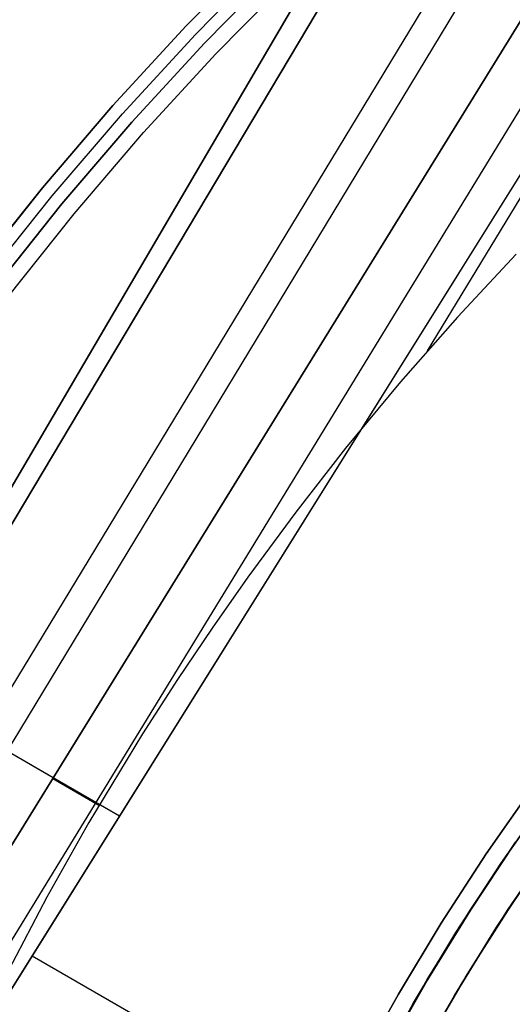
# Model space of a CAD drawing. Header units: millimetres. Extents: x -267 to 897, y -4167 to -3150.
# Tile 52 of 177: x 236 to 252, y -3479 to -3448. Entities that reach past the tile are written whole.
import ezdxf

# ---------------------------------------------------------------- set-up
doc = ezdxf.new("R2010")
doc.units = ezdxf.units.MM
doc.layers.add('1', color=7, linetype='Continuous')
doc.layers.add('BLANCO METALICO', color=7, linetype='Continuous', true_color=0xededed)

msp = doc.modelspace()

# ---------------------------------------------------------------- linework, layer by layer
at = {"layer": '1', "color": 29, "true_color": 0x4d342b}
for p, q in [((261.896, -3418.733, 84.555), (202.669, -3519.925, 85.528)), ((202.669, -3519.925, 85.528), (261.896, -3418.733, 84.555)), ((202.781, -3519.991, 79.524), (262.745, -3419.226, 78.554)), ((262.745, -3419.226, 78.554), (202.781, -3519.991, 79.524)), ((265.401, -3420.769, 78.993), (204.648, -3521.092, 79.537)), ((266.169, -3421.215, 85.232), (205.488, -3521.588, 85.612)), ((268.068, -3422.32, 79.331), (206.515, -3522.194, 79.552)), ((206.515, -3522.194, 79.552), (268.068, -3422.32, 79.331)), ((269.226, -3422.992, 79.449), (208.044, -3523.096, 79.561)), ((270.386, -3423.667, 79.528), (249.149, -3458.706, 79.542)), ((270.466, -3423.713, 85.657), (208.308, -3523.252, 85.657)), ((208.308, -3523.252, 85.657), (270.466, -3423.713, 85.657)), ((251.971, -3455.635, 79.559), (250.103, -3457.635, 79.548)), ((251.971, -3455.635, 79.559), (250.103, -3457.635, 79.548)), ((250.103, -3457.635, 79.548), (248.297, -3459.696, 79.536)), ((250.103, -3457.635, 79.548), (248.297, -3459.696, 79.536)), ((248.297, -3459.696, 79.536), (246.562, -3461.799, 79.525)), ((248.297, -3459.696, 79.536), (246.562, -3461.799, 79.525)), ((246.562, -3461.799, 79.525), (244.986, -3463.822, 79.517)), ((246.562, -3461.799, 79.525), (244.986, -3463.822, 79.517)), ((244.986, -3463.822, 79.517), (243.465, -3465.887, 79.511)), ((244.986, -3463.822, 79.517), (243.465, -3465.887, 79.511)), ((243.465, -3465.887, 79.511), (242.33, -3467.503, 79.508)), ((243.465, -3465.887, 79.511), (242.33, -3467.503, 79.508)), ((242.33, -3467.503, 79.508), (241.229, -3469.141, 79.507)), ((242.33, -3467.503, 79.508), (241.229, -3469.141, 79.507)), ((241.229, -3469.141, 79.507), (240.121, -3470.865, 79.507)), ((241.229, -3469.141, 79.507), (240.121, -3470.865, 79.507)), ((232.753, -3469.626, 79.039), (237.296, -3472.249, 79.442)), ((237.015, -3472.097, 85.517), (234.638, -3470.725, 85.312)), ((240.121, -3470.865, 79.507), (238.421, -3473.675, 79.511)), ((240.121, -3470.865, 79.507), (238.421, -3473.675, 79.511)), ((239.395, -3473.471, 85.657), (237.015, -3472.097, 85.517)), ((237.278, -3472.278, 79.442), (238.744, -3473.124, 79.51)), ((251.016, -3474.667, 85.657), (252.522, -3472.515, 85.657)), ((252.522, -3472.515, 85.657), (251.016, -3474.667, 85.657)), ((251.477, -3474.977, 66.264), (252.971, -3472.841, 66.264)), ((251.477, -3474.977, 66.264), (252.971, -3472.841, 66.264)), ((252.971, -3472.841, 54.462), (251.477, -3474.977, 54.462)), ((251.477, -3474.977, 60.363), (252.971, -3472.841, 60.363)), ((251.477, -3474.977, 54.462), (252.971, -3472.841, 54.462)), ((238.421, -3473.675, 79.511), (237.09, -3476.04, 79.516)), ((238.421, -3473.675, 79.511), (237.09, -3476.04, 79.516)), ((249.587, -3476.869, 85.657), (251.016, -3474.667, 85.657)), ((251.016, -3474.667, 85.657), (249.587, -3476.869, 85.657)), ((250.057, -3477.163, 66.264), (251.477, -3474.977, 66.264)), ((250.057, -3477.163, 66.264), (251.477, -3474.977, 66.264)), ((251.477, -3474.977, 54.462), (250.057, -3477.163, 54.462)), ((250.057, -3477.163, 60.363), (251.477, -3474.977, 60.363)), ((250.057, -3477.163, 54.462), (251.477, -3474.977, 54.462)), ((237.09, -3476.04, 79.516), (235.631, -3478.835, 79.524)), ((237.09, -3476.04, 79.516), (235.631, -3478.835, 79.524)), ((248.234, -3479.12, 85.657), (249.587, -3476.869, 85.657)), ((249.587, -3476.869, 85.657), (248.234, -3479.12, 85.657)), ((248.715, -3479.398, 66.264), (250.057, -3477.163, 66.264)), ((248.715, -3479.398, 66.264), (250.057, -3477.163, 66.264)), ((250.057, -3477.163, 54.462), (248.715, -3479.398, 54.462)), ((248.715, -3479.398, 60.363), (250.057, -3477.163, 60.363)), ((248.715, -3479.398, 54.462), (250.057, -3477.163, 54.462)), ((245.984, -3483.316, 85.657), (236.622, -3477.911, 85.657)), ((246.961, -3481.417, 85.657), (248.234, -3479.12, 85.657)), ((248.234, -3479.12, 85.657), (246.961, -3481.417, 85.657)), ((247.451, -3481.677, 66.264), (248.715, -3479.398, 66.264)), ((247.451, -3481.677, 66.264), (248.715, -3479.398, 66.264)), ((248.715, -3479.398, 54.462), (247.451, -3481.677, 54.462)), ((247.451, -3481.677, 60.363), (248.715, -3479.398, 60.363)), ((247.451, -3481.677, 54.462), (248.715, -3479.398, 54.462))]:
    msp.add_line(p, q, dxfattribs=at)
at = {"layer": '1', "color": 250, "true_color": 0x111111}
for p, q in [((251.941, -3474.298, 31.002), (250.507, -3476.454, 31.002)), ((250.507, -3476.454, 49.991), (251.941, -3474.298, 49.991)), ((250.507, -3476.454, 40.496), (251.941, -3474.298, 40.496)), ((250.507, -3476.454, 31.002), (251.941, -3474.298, 31.002)), ((250.507, -3476.454, 49.991), (251.941, -3474.298, 49.991)), ((251.797, -3476.324, 51.002), (253.218, -3474.235, 51.002)), ((251.797, -3476.324, 51.002), (253.218, -3474.235, 51.002)), ((252.764, -3474.866, 31.002), (251.349, -3476.993, 31.002)), ((251.349, -3476.993, 31.002), (252.764, -3474.866, 31.002)), ((250.507, -3476.454, 31.002), (249.148, -3478.658, 31.002)), ((249.148, -3478.658, 49.991), (250.507, -3476.454, 49.991)), ((249.148, -3478.658, 40.496), (250.507, -3476.454, 40.496)), ((249.148, -3478.658, 31.002), (250.507, -3476.454, 31.002)), ((249.148, -3478.658, 49.991), (250.507, -3476.454, 49.991)), ((250.447, -3478.459, 51.002), (251.797, -3476.324, 51.002)), ((250.447, -3478.459, 51.002), (251.797, -3476.324, 51.002)), ((251.349, -3476.993, 31.002), (250.008, -3479.168, 31.002)), ((250.008, -3479.168, 31.002), (251.349, -3476.993, 31.002)), ((249.148, -3478.658, 31.002), (247.867, -3480.907, 31.002)), ((247.867, -3480.907, 49.991), (249.148, -3478.658, 49.991)), ((247.867, -3480.907, 40.496), (249.148, -3478.658, 40.496)), ((247.867, -3480.907, 31.002), (249.148, -3478.658, 31.002)), ((247.867, -3480.907, 49.991), (249.148, -3478.658, 49.991)), ((249.172, -3480.64, 51.002), (250.447, -3478.459, 51.002)), ((249.172, -3480.64, 51.002), (250.447, -3478.459, 51.002)), ((250.008, -3479.168, 31.002), (248.744, -3481.387, 31.002)), ((248.744, -3481.387, 31.002), (250.008, -3479.168, 31.002))]:
    msp.add_line(p, q, dxfattribs=at)
at = {"layer": '1', "color": 7, "true_color": 0xffffff}
for p, q in [((251.948, -3474.303, 30.316), (250.515, -3476.459, 30.316)), ((251.948, -3474.303, 29.475), (250.515, -3476.459, 29.475)), ((250.515, -3476.459, 30.316), (251.948, -3474.303, 30.316)), ((250.515, -3476.459, 29.895), (251.948, -3474.303, 29.895)), ((250.515, -3476.459, 29.475), (251.948, -3474.303, 29.475)), ((251.574, -3476.644, 31.002), (253.004, -3474.52, 31.002)), ((251.716, -3476.429, 31.002), (253.146, -3474.319, 31.002)), ((251.716, -3476.429, 31.002), (253.146, -3474.319, 31.002)), ((250.515, -3476.459, 30.316), (249.157, -3478.663, 30.316)), ((250.515, -3476.459, 29.475), (249.157, -3478.663, 29.475)), ((249.157, -3478.663, 30.316), (250.515, -3476.459, 30.316)), ((249.157, -3478.663, 29.895), (250.515, -3476.459, 29.895)), ((249.157, -3478.663, 29.475), (250.515, -3476.459, 29.475)), ((250.359, -3478.587, 31.002), (251.716, -3476.429, 31.002)), ((250.359, -3478.587, 31.002), (251.716, -3476.429, 31.002)), ((250.219, -3478.815, 31.002), (251.574, -3476.644, 31.002)), ((249.157, -3478.663, 30.316), (247.875, -3480.912, 30.316)), ((249.157, -3478.663, 29.475), (247.875, -3480.912, 29.475)), ((247.875, -3480.912, 30.316), (249.157, -3478.663, 30.316)), ((247.875, -3480.912, 29.895), (249.157, -3478.663, 29.895)), ((247.875, -3480.912, 29.475), (249.157, -3478.663, 29.475)), ((249.077, -3480.79, 31.002), (250.359, -3478.587, 31.002)), ((249.077, -3480.79, 31.002), (250.359, -3478.587, 31.002)), ((248.939, -3481.033, 31.002), (250.219, -3478.815, 31.002))]:
    msp.add_line(p, q, dxfattribs=at)
at = {"layer": 'BLANCO METALICO'}
for p, q in [((241.509, -3448.39, 243.532), (243.917, -3445.941, 243.532)), ((243.917, -3445.941, 241.916), (241.509, -3448.39, 241.916)), ((243.917, -3445.941, 240.416), (241.509, -3448.39, 240.416)), ((241.509, -3448.39, 242.724), (243.917, -3445.941, 242.724)), ((241.509, -3448.39, 241.166), (243.917, -3445.941, 241.166)), ((241.799, -3448.666, 243.532), (244.197, -3446.226, 243.532)), ((244.477, -3446.511, 243.532), (242.089, -3448.941, 243.532)), ((242.089, -3448.941, 241.916), (244.477, -3446.511, 241.916)), ((244.477, -3446.511, 242.724), (242.089, -3448.941, 242.724)), ((242.089, -3448.941, 240.416), (244.477, -3446.511, 240.416)), ((242.451, -3449.286, 239.116), (244.828, -3446.868, 239.116)), ((242.451, -3449.286, 239.916), (244.828, -3446.868, 239.916)), ((239.187, -3450.922, 243.532), (241.509, -3448.39, 243.532)), ((241.509, -3448.39, 241.916), (239.187, -3450.922, 241.916)), ((241.509, -3448.39, 240.416), (239.187, -3450.922, 240.416)), ((239.187, -3450.922, 242.724), (241.509, -3448.39, 242.724)), ((239.187, -3450.922, 241.166), (241.509, -3448.39, 241.166)), ((239.486, -3451.187, 243.532), (241.799, -3448.666, 243.532)), ((242.089, -3448.941, 243.532), (239.786, -3451.452, 243.532)), ((239.786, -3451.452, 241.916), (242.089, -3448.941, 241.916)), ((242.089, -3448.941, 242.724), (239.786, -3451.452, 242.724)), ((239.786, -3451.452, 240.416), (242.089, -3448.941, 240.416)), ((240.16, -3451.784, 239.116), (242.451, -3449.286, 239.116)), ((240.16, -3451.784, 239.916), (242.451, -3449.286, 239.916)), ((236.954, -3453.532, 243.532), (239.187, -3450.922, 243.532)), ((239.187, -3450.922, 241.916), (236.954, -3453.532, 241.916)), ((239.187, -3450.922, 240.416), (236.954, -3453.532, 240.416)), ((236.954, -3453.532, 242.724), (239.187, -3450.922, 242.724)), ((236.954, -3453.532, 241.166), (239.187, -3450.922, 241.166)), ((237.262, -3453.787, 243.532), (239.486, -3451.187, 243.532)), ((239.786, -3451.452, 243.532), (237.571, -3454.041, 243.532)), ((237.571, -3454.041, 241.916), (239.786, -3451.452, 241.916)), ((239.786, -3451.452, 242.724), (237.571, -3454.041, 242.724)), ((237.571, -3454.041, 240.416), (239.786, -3451.452, 240.416)), ((237.956, -3454.36, 239.116), (240.16, -3451.784, 239.116)), ((237.956, -3454.36, 239.916), (240.16, -3451.784, 239.916)), ((234.812, -3456.217, 243.532), (236.954, -3453.532, 243.532)), ((236.954, -3453.532, 241.916), (234.812, -3456.217, 241.916)), ((236.954, -3453.532, 240.416), (234.812, -3456.217, 240.416)), ((234.812, -3456.217, 242.724), (236.954, -3453.532, 242.724)), ((234.812, -3456.217, 241.166), (236.954, -3453.532, 241.166)), ((235.129, -3456.461, 243.532), (237.262, -3453.787, 243.532)), ((237.571, -3454.041, 243.532), (235.446, -3456.705, 243.532)), ((235.446, -3456.705, 241.916), (237.571, -3454.041, 241.916)), ((237.571, -3454.041, 242.724), (235.446, -3456.705, 242.724)), ((235.446, -3456.705, 240.416), (237.571, -3454.041, 240.416)), ((235.843, -3457.01, 239.116), (237.956, -3454.36, 239.116)), ((235.843, -3457.01, 239.916), (237.956, -3454.36, 239.916))]:
    msp.add_line(p, q, dxfattribs=at)

doc.saveas('drawing.dxf')
